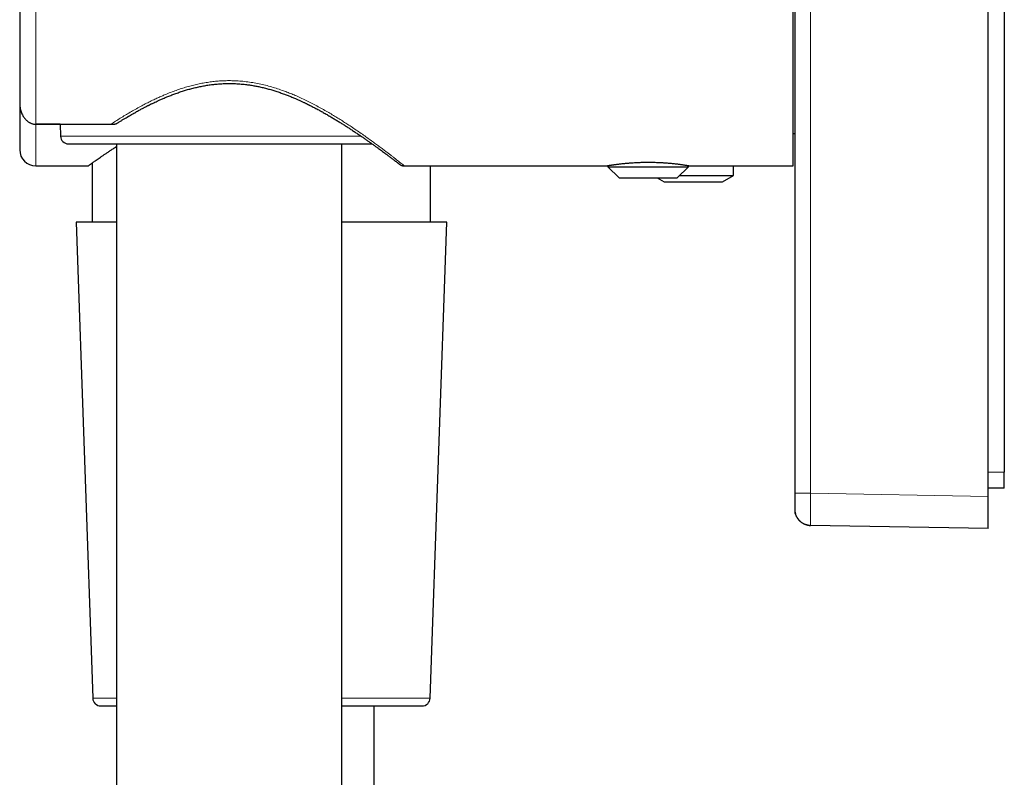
# Model space of a CAD drawing. Header units: millimetres. Extents: x 8 to 580, y 12 to 828.
# Tile 19 of 39: x 66 to 127, y 566 to 613. Entities that reach past the tile are written whole.
import ezdxf

# ---------------------------------------------------------------- set-up
doc = ezdxf.new("R2010")
doc.units = ezdxf.units.MM

msp = doc.modelspace()

# ---------------------------------------------------------------- linework, layer by layer
at = {"color": 7, "linetype": 'Continuous', "lineweight": 30}
for p, q in [((113.942, 654.576), (113.942, 583.96)), ((125.942, 583.767), (125.942, 654.768)), ((126.942, 653.268), (126.942, 585.268)), ((113.842, 604.268), (113.842, 634.268)), ((68.347, 606.85), (66.842, 606.85)), ((66.842, 606.85), (71.5, 606.85)), ((68.347, 606.85), (68.373, 606.114)), ((113.842, 606.268), (113.942, 606.268)), ((71.842, 605.631), (71.842, 509.964)), ((85.842, 508.276), (85.842, 605.631)), ((70.342, 604.446), (70.342, 600.768)), ((102.342, 604.285), (102.342, 604.218)), ((107.342, 604.218), (107.342, 604.285)), ((66.842, 604.268), (70.093, 604.268)), ((89.711, 604.268), (102.242, 604.268)), ((91.342, 600.768), (91.342, 604.268)), ((102.245, 604.268), (102.342, 604.268)), ((102.342, 604.218), (103.042, 603.518)), ((102.342, 604.218), (107.342, 604.218)), ((106.642, 603.518), (107.342, 604.218)), ((107.442, 604.268), (113.842, 604.268)), ((110.142, 603.668), (110.142, 604.268)), ((103.042, 603.518), (106.642, 603.518)), ((105.402, 603.518), (105.835, 603.268)), ((105.835, 603.268), (109.449, 603.268)), ((106.792, 603.668), (107.642, 603.668)), ((107.642, 603.668), (110.142, 603.668)), ((109.449, 603.268), (110.142, 603.668)), ((69.342, 600.768), (70.373, 571.25)), ((71.842, 600.768), (69.342, 600.768)), ((92.342, 600.768), (85.842, 600.768)), ((91.311, 571.25), (92.342, 600.768)), ((126.942, 584.268), (126.942, 585.268)), ((126.942, 584.268), (125.942, 584.268)), ((125.942, 581.768), (125.942, 583.767)), ((113.942, 582.96), (113.943, 582.935)), ((113.945, 582.887), (113.947, 582.867)), ((114.881, 581.963), (114.925, 581.96)), ((125.942, 581.768), (114.925, 581.96)), ((87.842, 474.785), (87.842, 570.768))]:
    msp.add_line(p, q, dxfattribs=at)
at = {"color": 252, "linetype": 'Continuous', "lineweight": 0}
for p, q in [((114.925, 583.96), (114.925, 654.576)), ((66.842, 631.686), (66.842, 606.85)), ((66.842, 606.85), (66.842, 604.268)), ((68.373, 606.114), (87.021, 606.114)), ((125.942, 585.268), (126.942, 585.268)), ((114.925, 583.96), (125.942, 583.767)), ((70.373, 571.25), (71.842, 571.25)), ((85.842, 571.25), (89.186, 571.25)), ((89.186, 571.25), (91.311, 571.25))]:
    msp.add_line(p, q, dxfattribs=at)
at = {"color": 7, "linetype": 'Continuous', "lineweight": 30}
for centre, radius, start, end in [((68.873, 606.131), 0.5, 182, 270), ((66.842, 605.268), 1, 180, 270), ((70.873, 571.268), 0.5, 182, 270), ((90.812, 571.268), 0.5, 270, 358)]:
    msp.add_arc(centre, radius, start, end, dxfattribs=at)
for points, knots in [([(65.842, 630.392), (65.842, 630.301), (65.842, 630.119), (65.842, 629.832), (65.842, 629.536), (65.842, 629.267), (65.842, 629.031), (65.842, 628.829), (65.842, 628.623), (65.842, 628.413), (65.842, 628.167), (65.842, 627.882), (65.842, 627.557), (65.842, 627.226), (65.842, 626.889), (65.842, 626.544), (65.842, 626.194), (65.842, 625.837), (65.842, 625.459), (65.842, 625.061), (65.842, 624.643), (65.842, 624.219), (65.842, 623.844), (65.842, 623.519), (65.842, 623.245), (65.842, 622.969), (65.842, 622.692), (65.842, 622.358), (65.842, 621.969), (65.842, 621.523), (65.842, 621.075), (65.842, 620.626), (65.842, 620.174), (65.842, 619.722), (65.842, 619.271), (65.842, 618.823), (65.842, 618.379), (65.842, 617.937), (65.842, 617.551), (65.842, 617.221), (65.842, 616.946), (65.842, 616.671), (65.842, 616.397), (65.842, 616.082), (65.842, 615.727), (65.842, 615.334), (65.842, 614.945), (65.842, 614.561), (65.842, 614.18), (65.842, 613.803), (65.842, 613.43), (65.842, 613.047), (65.842, 612.656), (65.842, 612.257), (65.842, 611.866), (65.842, 611.531), (65.842, 611.249), (65.842, 611.016), (65.842, 610.786), (65.842, 610.559), (65.842, 610.293), (65.842, 609.99), (65.842, 609.655), (65.842, 609.331), (65.842, 609.018), (65.842, 608.715), (65.842, 608.422), (65.842, 608.236), (65.842, 608.143)], [0, 0, 0, 0, 0.0173097, 0.0345753, 0.0518144, 0.0690442, 0.0798778, 0.090719, 0.1015721, 0.1124415, 0.1233314, 0.1392076, 0.1550449, 0.1708565, 0.1866559, 0.2024565, 0.2182719, 0.2341154, 0.2500005, 0.2677789, 0.2855104, 0.3032137, 0.3209077, 0.3320338, 0.3431684, 0.3543161, 0.3654818, 0.3766701, 0.3943299, 0.4119451, 0.4295342, 0.4471157, 0.4647081, 0.4823301, 0.4999999, 0.5173071, 0.534571, 0.5518092, 0.569039, 0.579873, 0.5907149, 0.601569, 0.6124398, 0.6233314, 0.6392076, 0.6550449, 0.6708565, 0.6866559, 0.7024565, 0.7182719, 0.7341154, 0.7500005, 0.7677789, 0.7855104, 0.8032137, 0.8209077, 0.8320338, 0.8431684, 0.8543161, 0.8654818, 0.8766701, 0.8943325, 0.9119494, 0.9295394, 0.9471209, 0.9647125, 0.9823327, 1, 1, 1, 1]), ([(71.844, 606.889), (71.885, 606.915), (71.979, 606.974), (72.128, 607.066), (72.287, 607.162), (72.439, 607.253), (72.584, 607.339), (72.722, 607.419), (72.853, 607.494), (72.978, 607.565), (73.096, 607.631), (73.208, 607.692), (73.311, 607.748), (73.407, 607.8), (73.494, 607.846), (73.572, 607.887), (73.641, 607.922), (73.701, 607.954), (73.753, 607.98), (73.796, 608.002), (73.831, 608.02), (73.861, 608.035), (73.886, 608.047), (73.906, 608.057), (73.926, 608.067), (73.952, 608.08), (73.988, 608.098), (74.033, 608.12), (74.114, 608.159), (74.23, 608.214), (74.381, 608.285), (74.556, 608.365), (74.756, 608.452), (74.984, 608.548), (75.225, 608.644), (75.476, 608.739), (75.736, 608.831), (76, 608.918), (76.266, 608.998), (76.535, 609.072), (76.812, 609.14), (77.095, 609.202), (77.381, 609.254), (77.668, 609.298), (77.956, 609.333), (78.246, 609.358), (78.534, 609.373), (78.819, 609.379), (79.1, 609.375), (79.375, 609.362), (79.646, 609.341), (79.911, 609.312), (80.172, 609.275), (80.428, 609.232), (80.688, 609.181), (80.952, 609.121), (81.22, 609.053), (81.483, 608.978), (81.745, 608.898), (82.006, 608.81), (82.257, 608.72), (82.497, 608.629), (82.726, 608.537), (82.907, 608.46), (83.042, 608.402), (83.131, 608.362), (83.22, 608.322), (83.308, 608.282), (83.391, 608.243), (83.47, 608.207), (83.541, 608.173), (83.604, 608.142), (83.658, 608.116), (83.702, 608.094), (83.734, 608.079), (83.755, 608.068), (83.769, 608.061), (83.782, 608.055), (83.8, 608.046), (83.825, 608.033), (83.876, 608.008), (83.953, 607.969), (84.056, 607.916), (84.168, 607.858), (84.321, 607.777), (84.513, 607.673), (84.743, 607.545), (84.976, 607.412), (85.2, 607.28), (85.415, 607.152), (85.619, 607.028), (85.822, 606.901), (86.021, 606.776), (86.213, 606.652), (86.409, 606.525), (86.606, 606.394), (86.805, 606.261), (86.994, 606.133), (87.174, 606.008), (87.347, 605.889), (87.51, 605.774), (87.667, 605.663), (87.816, 605.556), (87.96, 605.453), (88.097, 605.353), (88.229, 605.257), (88.354, 605.165), (88.451, 605.094), (88.522, 605.041), (88.57, 605.006), (88.618, 604.97), (88.668, 604.932), (88.721, 604.892), (88.776, 604.851), (88.831, 604.81), (88.887, 604.768), (88.943, 604.725), (89, 604.683), (89.054, 604.642), (89.105, 604.603), (89.153, 604.566), (89.199, 604.531), (89.242, 604.498), (89.282, 604.468), (89.318, 604.44), (89.348, 604.417), (89.372, 604.399), (89.39, 604.385), (89.402, 604.376), (89.408, 604.371), (89.407, 604.372), (89.407, 604.372)], [0, 0, 0, 0, 0.007112, 0.016377, 0.025194, 0.033563, 0.041343, 0.048689, 0.055598, 0.062072, 0.068215, 0.073907, 0.079148, 0.083941, 0.088285, 0.092117, 0.095519, 0.098493, 0.101039, 0.103064, 0.104759, 0.106197, 0.107379, 0.108305, 0.109084, 0.110359, 0.112075, 0.11423, 0.116823, 0.123604, 0.130685, 0.138062, 0.147868, 0.158131, 0.168833, 0.179815, 0.190999, 0.202377, 0.213275, 0.224333, 0.235546, 0.246915, 0.25844, 0.269502, 0.280716, 0.292035, 0.303181, 0.31413, 0.3249, 0.335509, 0.34597, 0.356296, 0.366496, 0.376576, 0.386541, 0.397567, 0.408453, 0.419251, 0.430186, 0.44128, 0.452536, 0.462573, 0.472734, 0.483015, 0.487087, 0.491177, 0.495284, 0.499409, 0.503374, 0.506961, 0.510433, 0.51345, 0.516012, 0.518117, 0.519763, 0.520591, 0.521223, 0.521718, 0.522533, 0.523758, 0.525328, 0.529915, 0.534968, 0.540487, 0.546476, 0.557849, 0.569665, 0.581919, 0.594607, 0.605707, 0.617109, 0.628792, 0.640424, 0.651877, 0.663147, 0.67619, 0.688969, 0.701481, 0.713725, 0.725914, 0.737822, 0.74948, 0.761142, 0.772863, 0.784431, 0.796052, 0.807725, 0.819447, 0.824434, 0.829431, 0.834494, 0.840013, 0.846061, 0.852634, 0.859309, 0.866445, 0.874038, 0.882086, 0.890587, 0.898704, 0.907192, 0.916049, 0.925273, 0.934864, 0.944822, 0.955149, 0.964939, 0.975041, 0.985456, 0.996189, 1, 1, 1, 1]), ([(65.842, 608.143), (65.843, 608.1), (65.845, 608.012), (65.862, 607.881), (65.889, 607.749), (65.928, 607.622), (65.977, 607.499), (66.031, 607.391), (66.087, 607.301), (66.139, 607.228), (66.193, 607.164), (66.249, 607.105), (66.31, 607.051), (66.375, 607.002), (66.44, 606.96), (66.505, 606.926), (66.567, 606.9), (66.633, 606.878), (66.701, 606.862), (66.771, 606.852), (66.818, 606.85), (66.842, 606.85)], [0, 0, 0, 0, 0.072389, 0.145282, 0.219765, 0.294806, 0.366722, 0.439215, 0.495153, 0.542067, 0.589204, 0.633584, 0.678202, 0.723652, 0.769433, 0.806889, 0.844577, 0.882621, 0.920953, 0.9603, 1, 1, 1, 1]), ([(65.842, 608.139), (65.842, 608.115), (65.842, 608.018), (65.842, 607.856), (65.842, 607.655), (65.842, 607.462), (65.842, 607.275), (65.842, 607.097), (65.842, 606.916), (65.842, 606.735), (65.842, 606.556), (65.842, 606.389), (65.842, 606.233), (65.842, 606.088), (65.842, 605.954), (65.842, 605.837), (65.842, 605.735), (65.842, 605.647), (65.842, 605.568), (65.842, 605.498), (65.842, 605.437), (65.842, 605.385), (65.842, 605.343), (65.842, 605.309), (65.842, 605.284), (65.842, 605.269), (65.842, 605.269), (65.842, 605.268)], [0, 0, 0, 0, 0.013268, 0.051971, 0.090652, 0.129336, 0.16805, 0.206816, 0.24566, 0.290967, 0.33618, 0.381338, 0.426482, 0.47165, 0.516883, 0.562218, 0.601868, 0.641442, 0.680967, 0.720469, 0.759975, 0.799511, 0.839103, 0.878778, 0.92225, 0.965637, 1, 1, 1, 1]), ([(71.5, 606.85), (71.523, 606.85), (71.568, 606.85), (71.631, 606.852), (71.688, 606.856), (71.733, 606.861), (71.772, 606.867), (71.803, 606.873), (71.826, 606.881), (71.84, 606.886), (71.843, 606.889), (71.844, 606.889)], [0, 0, 0, 0, 0.156304, 0.315317, 0.440913, 0.569675, 0.673656, 0.780578, 0.884606, 0.991609, 1, 1, 1, 1]), ([(68.873, 605.631), (68.873, 605.631), (68.874, 605.631), (68.883, 605.631), (68.898, 605.631), (68.923, 605.631), (68.959, 605.631), (69.01, 605.631), (69.073, 605.631), (69.147, 605.631), (69.228, 605.631), (69.314, 605.631), (69.402, 605.631), (69.499, 605.631), (69.603, 605.631), (69.715, 605.631), (69.835, 605.631), (69.97, 605.631), (70.123, 605.631), (70.294, 605.631), (70.476, 605.631), (70.667, 605.631), (70.868, 605.631), (71.079, 605.631), (71.299, 605.631), (71.528, 605.631), (71.765, 605.631), (72.011, 605.631), (72.264, 605.631), (72.525, 605.631), (72.79, 605.631), (73.06, 605.631), (73.337, 605.631), (73.62, 605.631), (73.909, 605.631), (74.185, 605.631), (74.446, 605.631), (74.69, 605.631), (74.938, 605.631), (75.188, 605.631), (75.441, 605.631), (75.697, 605.631), (75.951, 605.631), (76.223, 605.631), (76.514, 605.631), (76.827, 605.631), (77.142, 605.631), (77.459, 605.631), (77.757, 605.631), (78.033, 605.631), (78.288, 605.631), (78.543, 605.631), (78.798, 605.631), (79.053, 605.631), (79.308, 605.631), (79.568, 605.631), (79.855, 605.631), (80.17, 605.631), (80.506, 605.631), (80.841, 605.631), (81.173, 605.631), (81.486, 605.631), (81.779, 605.631), (82.053, 605.631), (82.324, 605.631), (82.592, 605.631), (82.857, 605.631), (83.118, 605.631), (83.393, 605.631), (83.68, 605.631), (83.977, 605.631), (84.268, 605.631), (84.552, 605.631), (84.83, 605.631), (85.101, 605.631), (85.364, 605.631), (85.62, 605.631), (85.867, 605.631), (86.106, 605.631), (86.337, 605.631), (86.557, 605.631), (86.767, 605.631), (86.966, 605.631), (87.156, 605.631), (87.337, 605.631), (87.507, 605.631), (87.632, 605.631), (87.697, 605.631), (87.711, 605.631)], [0, 0, 0, 0, 0.0079293, 0.0175304, 0.027146, 0.0372702, 0.0500741, 0.0628581, 0.0756374, 0.0884267, 0.1012412, 0.1120907, 0.122916, 0.1337261, 0.1445301, 0.1553369, 0.1661558, 0.1769956, 0.1899211, 0.2028138, 0.215689, 0.2285619, 0.2414478, 0.2543622, 0.2672877, 0.2801804, 0.2930555, 0.3059284, 0.3188144, 0.3317287, 0.3443837, 0.3570078, 0.3696153, 0.3822206, 0.3948381, 0.4074821, 0.4176877, 0.4278723, 0.4380435, 0.4482089, 0.458376, 0.4685523, 0.4787453, 0.4884549, 0.5005332, 0.5125946, 0.5246514, 0.5367164, 0.548802, 0.5584274, 0.568035, 0.5776311, 0.587222, 0.596814, 0.6064135, 0.6160268, 0.6261507, 0.6389545, 0.6517386, 0.6645178, 0.6773072, 0.6901217, 0.7009712, 0.7117965, 0.7226066, 0.7334105, 0.7442174, 0.7550362, 0.765876, 0.7788016, 0.7916943, 0.8045694, 0.8174423, 0.8303283, 0.8432426, 0.8561681, 0.8690608, 0.881936, 0.8948089, 0.9076948, 0.9206092, 0.9332642, 0.9458883, 0.9584958, 0.9711011, 0.9837186, 0.9963626, 1, 1, 1, 1]), ([(70.093, 604.268), (70.092, 604.268), (70.092, 604.267), (70.095, 604.27), (70.105, 604.277), (70.123, 604.289), (70.15, 604.309), (70.185, 604.334), (70.226, 604.363), (70.271, 604.395), (70.327, 604.435), (70.399, 604.486), (70.491, 604.551), (70.595, 604.624), (70.71, 604.704), (70.837, 604.792), (70.975, 604.887), (71.123, 604.989), (71.283, 605.097), (71.454, 605.211), (71.636, 605.332), (71.765, 605.418), (71.837, 605.464), (71.842, 605.468)], [0, 0, 0, 0, 0.005984, 0.044546, 0.083101, 0.129913, 0.176726, 0.223753, 0.27078, 0.310275, 0.349799, 0.407501, 0.465203, 0.523265, 0.581327, 0.639907, 0.698488, 0.757393, 0.816298, 0.875969, 0.935641, 0.9956, 1, 1, 1, 1]), ([(89.397, 604.379), (89.404, 604.374), (89.416, 604.365), (89.439, 604.349), (89.463, 604.334), (89.49, 604.32), (89.516, 604.308), (89.54, 604.298), (89.561, 604.291), (89.583, 604.284), (89.607, 604.279), (89.631, 604.274), (89.657, 604.27), (89.685, 604.268), (89.703, 604.268), (89.712, 604.268)], [0, 0, 0, 0, 0.15097, 0.28799, 0.411509, 0.522144, 0.620762, 0.67686, 0.729159, 0.778173, 0.824533, 0.868996, 0.91243, 0.955778, 1, 1, 1, 1]), ([(102.242, 604.268), (102.243, 604.268), (102.245, 604.268), (102.259, 604.271), (102.278, 604.274), (102.298, 604.277), (102.323, 604.281), (102.351, 604.286), (102.384, 604.292), (102.422, 604.298), (102.464, 604.304), (102.51, 604.312), (102.56, 604.319), (102.614, 604.328), (102.671, 604.336), (102.732, 604.345), (102.808, 604.355), (102.901, 604.368), (103.002, 604.381), (103.108, 604.393), (103.218, 604.406), (103.334, 604.418), (103.44, 604.428), (103.534, 604.437), (103.632, 604.445), (103.732, 604.453), (103.849, 604.462), (103.985, 604.47), (104.123, 604.477), (104.247, 604.483), (104.355, 604.487), (104.464, 604.49), (104.575, 604.492), (104.685, 604.494), (104.794, 604.495), (104.901, 604.495), (105.009, 604.494), (105.135, 604.492), (105.279, 604.489), (105.422, 604.484), (105.545, 604.478), (105.648, 604.473), (105.749, 604.467), (105.849, 604.461), (105.964, 604.452), (106.092, 604.442), (106.218, 604.431), (106.338, 604.419), (106.454, 604.407), (106.564, 604.395), (106.656, 604.384), (106.733, 604.374), (106.807, 604.365), (106.878, 604.355), (106.956, 604.344), (107.041, 604.332), (107.096, 604.324), (107.124, 604.32)], [0, 0, 0, 0, 0.0235634, 0.0474955, 0.0635949, 0.0790817, 0.0945685, 0.1101627, 0.125757, 0.141573, 0.157389, 0.173318, 0.1892469, 0.2048552, 0.2204635, 0.2361788, 0.2518942, 0.2757708, 0.299742, 0.3158623, 0.3394708, 0.3631708, 0.3791771, 0.3952121, 0.4114511, 0.4277202, 0.4440498, 0.467602, 0.4912473, 0.5072217, 0.5232253, 0.5394375, 0.5556805, 0.5719854, 0.5875342, 0.603083, 0.6187417, 0.6344004, 0.6582012, 0.6820996, 0.6981755, 0.7136702, 0.7291649, 0.7447663, 0.7603677, 0.7840716, 0.8078694, 0.8238729, 0.8473078, 0.8708323, 0.886716, 0.9026275, 0.9187368, 0.9348751, 0.9510718, 0.9754849, 1, 1, 1, 1]), ([(107.124, 604.32), (107.149, 604.316), (107.198, 604.308), (107.254, 604.299), (107.298, 604.292), (107.332, 604.286), (107.361, 604.281), (107.387, 604.277), (107.407, 604.274), (107.423, 604.271), (107.434, 604.269), (107.44, 604.268), (107.443, 604.267), (107.442, 604.268), (107.442, 604.268)], [0, 0, 0, 0, 0.123057, 0.246586, 0.330002, 0.413566, 0.498182, 0.582953, 0.668037, 0.750379, 0.832721, 0.915646, 0.99857, 1, 1, 1, 1]), ([(113.942, 583.96), (113.942, 583.927), (113.942, 583.861), (113.942, 583.764), (113.942, 583.669), (113.942, 583.576), (113.942, 583.487), (113.942, 583.403), (113.942, 583.324), (113.942, 583.252), (113.942, 583.185), (113.942, 583.127), (113.942, 583.077), (113.942, 583.035), (113.942, 583.001), (113.942, 582.977), (113.942, 582.962), (113.942, 582.961), (113.942, 582.96)], [0, 0, 0, 0, 0.062743, 0.124919, 0.187135, 0.250002, 0.312681, 0.374833, 0.437071, 0.500004, 0.562672, 0.624816, 0.687046, 0.749972, 0.812719, 0.874897, 0.93712, 1, 1, 1, 1]), ([(113.943, 582.936), (113.943, 582.928), (113.943, 582.914), (113.945, 582.888), (113.948, 582.856), (113.953, 582.814), (113.962, 582.764), (113.976, 582.706), (113.998, 582.635), (114.031, 582.55), (114.081, 582.455), (114.142, 582.365), (114.207, 582.288), (114.275, 582.222), (114.34, 582.169), (114.405, 582.124), (114.468, 582.088), (114.521, 582.062), (114.564, 582.043), (114.6, 582.029), (114.639, 582.015), (114.681, 582), (114.727, 581.987), (114.775, 581.976), (114.827, 581.966), (114.862, 581.963), (114.88, 581.962)], [0, 0, 0, 0, 0.029772, 0.056273, 0.080742, 0.104935, 0.139673, 0.177018, 0.216854, 0.281269, 0.34991, 0.418553, 0.486901, 0.541374, 0.595311, 0.645552, 0.691335, 0.732658, 0.756223, 0.779942, 0.80646, 0.836485, 0.870532, 0.908971, 0.952066, 1, 1, 1, 1]), ([(114.848, 581.965), (114.841, 581.965), (114.802, 581.968), (114.732, 581.981), (114.638, 582.005), (114.547, 582.04), (114.46, 582.082), (114.377, 582.133), (114.299, 582.192), (114.228, 582.258), (114.163, 582.33), (114.106, 582.409), (114.056, 582.492), (114.015, 582.581), (113.983, 582.672), (113.963, 582.748), (113.957, 582.793), (113.955, 582.807)], [0, 0, 0, 0, 0.015212, 0.088622, 0.162031, 0.23544, 0.30885, 0.382259, 0.455669, 0.529078, 0.602488, 0.675897, 0.749307, 0.822716, 0.896125, 0.969535, 1, 1, 1, 1]), ([(113.958, 582.79), (113.958, 582.788), (113.959, 582.782), (113.961, 582.774), (113.962, 582.768)], [0, 0, 0, 0, 0.256638, 1, 1, 1, 1]), ([(114.861, 581.964), (114.864, 581.964), (114.88, 581.962), (114.893, 581.961), (114.904, 581.961)], [0, 0, 0, 0, 0.190575, 1, 1, 1, 1]), ([(70.873, 570.768), (70.874, 570.768), (70.876, 570.768), (70.894, 570.768), (70.923, 570.768), (70.964, 570.768), (71.017, 570.768), (71.081, 570.768), (71.157, 570.768), (71.244, 570.768), (71.342, 570.768), (71.452, 570.768), (71.571, 570.768), (71.7, 570.768), (71.791, 570.768), (71.842, 570.768), (71.842, 570.768)], [0, 0, 0, 0, 0.075759, 0.152976, 0.230272, 0.307738, 0.385272, 0.462608, 0.539839, 0.617057, 0.694353, 0.771819, 0.847729, 0.923454, 0.99908, 1, 1, 1, 1]), ([(85.842, 570.768), (85.899, 570.768), (86.035, 570.768), (86.244, 570.768), (86.469, 570.768), (86.691, 570.768), (86.908, 570.768), (87.12, 570.768), (87.328, 570.768), (87.528, 570.768), (87.736, 570.768), (87.95, 570.768), (88.171, 570.768), (88.385, 570.768), (88.591, 570.768), (88.722, 570.768), (88.788, 570.768)], [0, 0, 0, 0, 0.050009, 0.118614, 0.187078, 0.255451, 0.323786, 0.392132, 0.46054, 0.52906, 0.594316, 0.675496, 0.75657, 0.837623, 0.918738, 1, 1, 1, 1]), ([(88.788, 570.768), (88.839, 570.768), (88.941, 570.768), (89.087, 570.768), (89.228, 570.768), (89.363, 570.768), (89.493, 570.768), (89.617, 570.768), (89.737, 570.768), (89.864, 570.768), (89.995, 570.768), (90.125, 570.768), (90.243, 570.768), (90.351, 570.768), (90.443, 570.768), (90.521, 570.768), (90.586, 570.768), (90.643, 570.768), (90.692, 570.768), (90.733, 570.768), (90.765, 570.768), (90.791, 570.768), (90.807, 570.768), (90.814, 570.768), (90.812, 570.768), (90.812, 570.768)], [0, 0, 0, 0, 0.039578, 0.079087, 0.118551, 0.157997, 0.197451, 0.236939, 0.276487, 0.318127, 0.370788, 0.423368, 0.475927, 0.528528, 0.581233, 0.625856, 0.670379, 0.71484, 0.759275, 0.803723, 0.84822, 0.892803, 0.945964, 0.99899, 1, 1, 1, 1])]:
    msp.add_open_spline(points, degree=3, knots=knots, dxfattribs=at)
at = {"color": 252, "linetype": 'Continuous', "lineweight": 0}
for points, knots in [([(71.5, 606.85), (71.596, 606.912), (71.786, 607.036), (72.082, 607.222), (72.384, 607.407), (72.692, 607.589), (73.009, 607.771), (73.324, 607.945), (73.633, 608.109), (73.933, 608.261), (74.175, 608.377), (74.356, 608.462), (74.475, 608.516), (74.595, 608.57), (74.715, 608.622), (74.835, 608.673), (75.027, 608.753), (75.291, 608.857), (75.63, 608.98), (75.968, 609.092), (76.306, 609.193), (76.644, 609.282), (76.981, 609.359), (77.318, 609.423), (77.655, 609.475), (77.992, 609.514), (78.328, 609.54), (78.663, 609.554), (79.021, 609.554), (79.4, 609.539), (79.8, 609.504), (80.202, 609.451), (80.603, 609.38), (80.996, 609.294), (81.381, 609.193), (81.756, 609.081), (82.055, 608.98), (82.277, 608.899), (82.425, 608.844), (82.573, 608.786), (82.721, 608.726), (82.869, 608.665), (83.084, 608.573), (83.363, 608.447), (83.703, 608.284), (84.041, 608.114), (84.376, 607.937), (84.704, 607.755), (85.017, 607.575), (85.313, 607.399), (85.596, 607.225), (85.873, 607.051), (86.144, 606.877), (86.431, 606.688), (86.728, 606.487), (87.033, 606.277), (87.324, 606.073), (87.601, 605.875), (87.861, 605.686), (88.103, 605.507), (88.328, 605.34), (88.537, 605.182), (88.724, 605.039), (88.891, 604.911), (89.039, 604.797), (89.172, 604.694), (89.291, 604.601), (89.395, 604.519), (89.484, 604.449), (89.559, 604.39), (89.619, 604.342), (89.665, 604.305), (89.696, 604.281), (89.711, 604.268), (89.711, 604.269), (89.711, 604.269)], [0, 0, 0, 0, 0.016124, 0.0321, 0.047939, 0.063654, 0.079259, 0.095236, 0.1093, 0.123134, 0.13675, 0.142043, 0.147304, 0.152535, 0.157737, 0.162911, 0.168057, 0.182337, 0.196314, 0.21001, 0.223448, 0.236652, 0.249649, 0.262465, 0.27513, 0.287672, 0.300121, 0.312509, 0.324867, 0.339634, 0.354492, 0.369493, 0.384688, 0.400125, 0.414793, 0.429749, 0.445026, 0.451123, 0.457276, 0.463488, 0.469759, 0.476092, 0.482488, 0.497555, 0.51285, 0.528394, 0.544203, 0.560294, 0.576151, 0.590934, 0.605797, 0.620751, 0.635807, 0.650974, 0.669903, 0.688762, 0.707571, 0.726351, 0.74507, 0.763287, 0.781358, 0.799305, 0.817146, 0.83344, 0.84958, 0.865583, 0.881465, 0.897244, 0.912938, 0.928565, 0.944144, 0.959694, 0.975232, 0.990783, 1, 1, 1, 1]), ([(114.925, 583.96), (114.924, 583.894), (114.923, 583.763), (114.922, 583.569), (114.92, 583.378), (114.919, 583.193), (114.918, 583.016), (114.918, 582.847), (114.917, 582.689), (114.917, 582.543), (114.917, 582.411), (114.918, 582.294), (114.918, 582.193), (114.919, 582.109), (114.92, 582.043), (114.922, 581.996), (114.923, 581.966), (114.924, 581.962), (114.925, 581.96)], [0, 0, 0, 0, 0.062501, 0.125002, 0.187502, 0.250002, 0.312502, 0.375001, 0.437501, 0.5, 0.562499, 0.624998, 0.687498, 0.749997, 0.812497, 0.874998, 0.937499, 1, 1, 1, 1])]:
    msp.add_open_spline(points, degree=3, knots=knots, dxfattribs=at)
msp.add_open_spline([(114.925, 583.96), (114.882, 583.96), (114.795, 583.96), (114.669, 583.96), (114.546, 583.96), (114.431, 583.96), (114.324, 583.96), (114.227, 583.96), (114.142, 583.96), (114.071, 583.96), (114.014, 583.96), (113.973, 583.96), (113.947, 583.96), (113.944, 583.96), (113.942, 583.96)], degree=3, dxfattribs=at)

doc.saveas('drawing.dxf')
